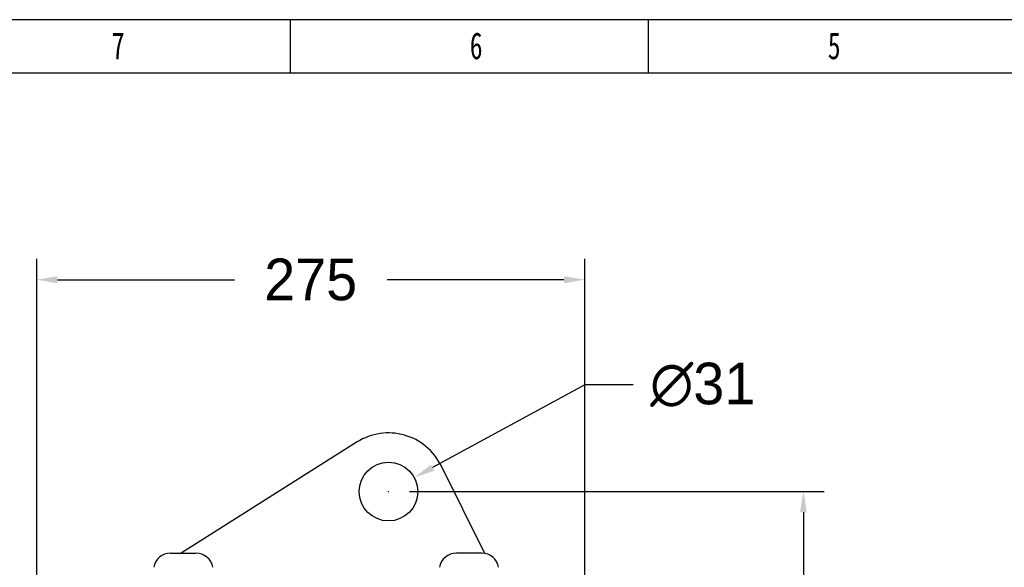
# Model space of a CAD drawing. Header units: millimetres. Extents: x 181 to 1865, y 171 to 1361.
# Tile 5 of 12: x 558 to 1078, y 1072 to 1361. Entities that reach past the tile are written whole.
import ezdxf

# ---------------------------------------------------------------- set-up
doc = ezdxf.new("R2010")
doc.units = ezdxf.units.MM
doc.styles.add('样式 1', font='SimSun.ttf', dxfattribs={"width": 0.7, "height": 2.5})
doc.dimstyles.get("Standard").update_dxf_attribs({"dimtxt": 22, "dimasz": 11, "dimexe": 11, "dimexo": 11, "dimgap": 11, "dimtad": 0, "dimtih": 1, "dimtoh": 1, "dimdsep": 46, "dimtxsty": 'Standard', "dimcen": 0.09, "dimadec": 0, "dimazin": 0, "dimtfac": 1, "dimtofl": 0, "dimtmove": 0, "dimatfit": 3, "dimfxl": 0, "dimtolj": 1, "dimtzin": 0, "dimarcsym": 0})

# ---------------------------------------------------------------- blocks, each defined once
blk = doc.blocks.new('1')
at = {"lineweight": -3}
for p, q in [((5486.87, 2119.14), (3219.55, 2119.14)), ((3919.98, 2080.97), (3919.98, 2119.14)), ((4174.77, 2080.97), (4174.77, 2119.14)), ((5448.7, 2080.97), (3257.73, 2080.97))]:
    blk.add_line(p, q, dxfattribs=at)
at = {"lineweight": -3, "attachment_point": 1, "style": '样式 1'}
for s, insert, char_height, width in [('7', (3792.89, 2110.13), 19.09, 8.6432), ('{\\fSimSun|b0|i0|c134|p2;6}', (4047.68, 2110.13), 19.0852, 9.306), ('{\\fSimSun|b0|i0|c134|p2;5}', (4302.46, 2110.13), 19.0852, 8.6432)]:
    blk.add_mtext(s, dxfattribs=dict(at, insert=insert, char_height=char_height, width=width))
blk = doc.blocks.new('*D12')
at = {"color": 0, "lineweight": -2}
for p, q in [((856.79, 1168.03), (776.4, 1124.3)), ((882.46, 1168.03), (856.79, 1168.03)), ((753.03, 1111.64), (753.21, 1111.64)), ((753.12, 1111.55), (753.12, 1111.73))]:
    blk.add_line(p, q, dxfattribs=at)
at = {"color": 0, "lineweight": 18}
blk.add_solid([(775.52, 1125.91), (777.27, 1122.69), (766.74, 1119.04)], dxfattribs=at)
at = {"layer": 'Defpoints', "color": 0, "lineweight": 18}
for p in [(766.74, 1119.04), (739.5, 1104.23)]:
    blk.add_point(p, dxfattribs=at)
at = {"color": 0, "lineweight": 18, "insert": (919.12, 1168.03), "char_height": 22, "attachment_point": 5}
blk.add_mtext('\\A1;∅31', dxfattribs=at)
blk = doc.blocks.new('*D13')
at = {"color": 0, "lineweight": -2}
for p, q in [((567.2, 855.18), (567.2, 1234.58)), ((856.79, 1026.16), (856.79, 1234.58)), ((578.2, 1223.58), (671.66, 1223.58)), ((845.79, 1223.58), (752.33, 1223.58))]:
    blk.add_line(p, q, dxfattribs=at)
at = {"color": 0, "lineweight": 18}
for points in [[(578.2, 1225.41), (578.2, 1221.74), (567.2, 1223.58)], [(845.79, 1225.41), (845.79, 1221.74), (856.79, 1223.58)]]:
    blk.add_solid(points, dxfattribs=at)
at = {"layer": 'Defpoints', "color": 0, "lineweight": 18}
for p in [(856.79, 1223.58), (856.79, 1015.16), (567.2, 844.18)]:
    blk.add_point(p, dxfattribs=at)
at = {"color": 0, "lineweight": 18, "insert": (711.99, 1223.58), "char_height": 22, "attachment_point": 5}
blk.add_mtext('\\A1;275', dxfattribs=at)
blk = doc.blocks.new('*D14')
at = {"color": 0, "lineweight": -2}
for p, q in [((764.12, 1111.73), (983.33, 1111.73)), ((972.33, 1100.73), (972.33, 883.21)), ((972.33, 621.69), (972.33, 839.21)), ((764.12, 610.69), (983.33, 610.69))]:
    blk.add_line(p, q, dxfattribs=at)
at = {"color": 0, "lineweight": 18}
for points in [[(970.5, 1100.73), (974.17, 1100.73), (972.33, 1111.73)], [(970.5, 621.69), (974.17, 621.69), (972.33, 610.69)]]:
    blk.add_solid(points, dxfattribs=at)
at = {"layer": 'Defpoints', "color": 0, "lineweight": 18}
for p in [(753.12, 1111.73), (753.12, 610.69), (972.33, 610.69)]:
    blk.add_point(p, dxfattribs=at)
at = {"color": 0, "lineweight": 18, "insert": (972.33, 861.21), "char_height": 22, "attachment_point": 5}
blk.add_mtext('\\A1;510', dxfattribs=at)

msp = doc.modelspace()

# ---------------------------------------------------------------- linework, layer by layer
for p, q in [((736.584, 1137.857), (643.503, 1079.159)), ((804.027, 1079.006), (780.863, 1125.467)), ((637.953, 1079.159), (651.372, 1079.159)), ((802.372, 1079.16), (788.953, 1079.16))]:
    msp.add_line(p, q)
msp.add_circle((753.12, 1111.635), 15.5)
for centre, radius, start, end in [((753.12, 1111.635), 31, 26.4999, 122.23585), ((637.953, 1070.159), 9, 90, 170.53627), ((651.372, 1070.159), 9, 9.46373, 90), ((788.953, 1070.16), 9, 90, 170.53768), ((802.372, 1070.16), 9, 9.46232, 90)]:
    msp.add_arc(centre, radius, start, end)

# ---------------------------------------------------------------- block references
at = {"lineweight": 18, "xscale": 0.7424999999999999, "yscale": 0.7424999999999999, "zscale": 0.7424999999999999}
msp.add_blockref('1', (-2209.351, -212.489), dxfattribs=at)

# ---------------------------------------------------------------- dimensions: what is measured, and where the dimension line sits
at = {"lineweight": 18}
dim = msp.add_linear_dim(base=(856.79, 1223.576), p1=(567.2, 844.178), p2=(856.79, 1015.159), text='275', dimstyle='Standard', dxfattribs=at)
dim.commit()
dim.dimension.update_dxf_attribs({"geometry": '*D13', "text_midpoint": (711.995, 1223.576)})
dim = msp.add_diameter_dim_2p(p1=(739.504, 1104.228), p2=(766.736, 1119.042), dimstyle='Standard', dxfattribs=at)
dim.commit()
dim.dimension.update_dxf_attribs({"geometry": '*D12', "text_midpoint": (919.123, 1168.033), "dimtype": 163})
dim = msp.add_linear_dim(base=(972.334, 610.692), p1=(753.12, 1111.725), p2=(753.12, 610.692), angle=90, text='510', dimstyle='Standard', dxfattribs=at)
dim.commit()
dim.dimension.update_dxf_attribs({"geometry": '*D14', "text_midpoint": (972.334, 861.208)})

doc.saveas('drawing.dxf')
